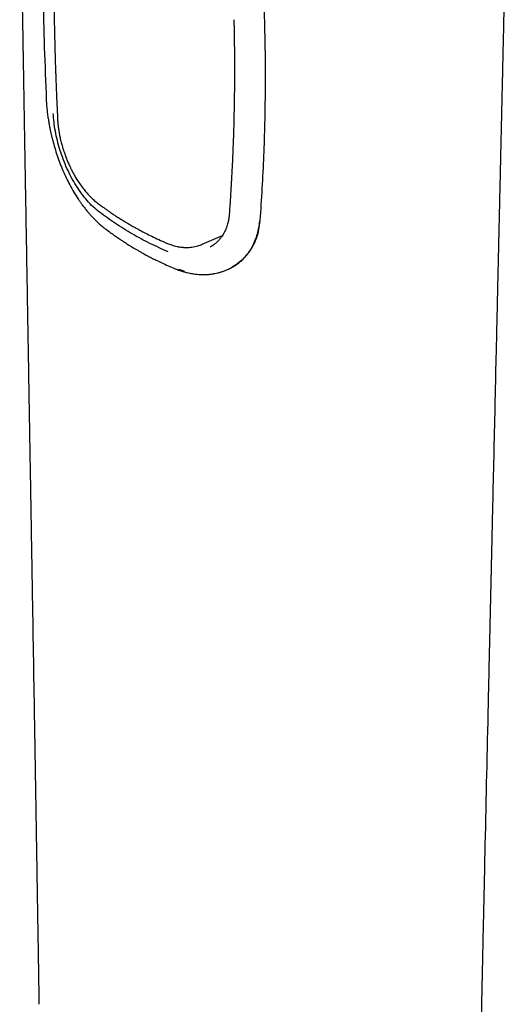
# Model space of a CAD drawing. Header units: millimetres. Extents: x 8 to 1937, y 12 to 2736.
# Tile 11 of 136: x 1442 to 1478, y 555 to 627. Entities that reach past the tile are written whole.
import ezdxf

# ---------------------------------------------------------------- set-up
doc = ezdxf.new("R2010")
doc.units = ezdxf.units.MM

msp = doc.modelspace()

# ---------------------------------------------------------------- linework, layer by layer
at = {"color": 7, "linetype": 'Continuous', "lineweight": 30}
for p, q in [((1455.37, 610.888), (1456.868, 611.551)), ((1455.366, 610.896), (1455.358, 610.893)), ((1457.591, 609.204), (1457.639, 609.232))]:
    msp.add_line(p, q, dxfattribs=at)
for points, knots in [([(1443.243, 643.663), (1443.353, 642.865), (1443.574, 641.27), (1443.639, 638.614), (1443.588, 635.842), (1443.583, 632.736), (1443.615, 629.268), (1443.704, 625.44), (1443.809, 622.843), (1443.862, 621.545)], [0, 0, 0, 0, 0.1249219, 0.2498099, 0.3747876, 0.4997874, 0.6664825, 0.8332242, 1, 1, 1, 1]), ([(1441.898, 639.574), (1441.901, 639.428), (1441.91, 638.911), (1441.924, 638.043), (1441.942, 636.99), (1441.958, 636), (1441.974, 635.073), (1441.988, 634.21), (1442.001, 633.429), (1442.013, 632.728), (1442.023, 632.103), (1442.033, 631.531), (1442.042, 631.009), (1442.05, 630.521), (1442.065, 629.634), (1442.087, 628.323), (1442.117, 626.578), (1442.15, 624.606), (1442.187, 622.421), (1442.228, 620.045), (1442.268, 617.703), (1442.309, 615.315), (1442.35, 612.866), (1442.385, 610.846), (1442.411, 609.327), (1442.428, 608.302), (1442.446, 607.245), (1442.467, 606.023), (1442.491, 604.627), (1442.518, 603.047), (1442.542, 601.64), (1442.563, 600.432), (1442.579, 599.458), (1442.595, 598.513), (1442.612, 597.552), (1442.628, 596.58), (1442.645, 595.601), (1442.66, 594.67), (1442.675, 593.787), (1442.69, 592.935), (1442.704, 592.088), (1442.721, 591.107), (1442.74, 589.976), (1442.761, 588.689), (1442.784, 587.369), (1442.852, 583.294), (1442.92, 579.208), (1442.988, 575.113), (1443.011, 573.748), (1443.033, 572.389), (1443.055, 571.054), (1443.076, 569.761), (1443.097, 568.522), (1443.112, 567.579), (1443.123, 566.896), (1443.131, 566.438), (1443.139, 565.93), (1443.148, 565.37), (1443.158, 564.764), (1443.169, 564.11), (1443.18, 563.411), (1443.192, 562.662), (1443.206, 561.857), (1443.22, 560.996), (1443.234, 560.079), (1443.25, 559.11), (1443.267, 558.089), (1443.284, 557.017), (1443.302, 555.893), (1443.314, 555.127), (1443.321, 554.735)], [0, 0, 0, 0, 0.005152, 0.018297, 0.030705, 0.042373, 0.053297, 0.063477, 0.072911, 0.080903, 0.088267, 0.095005, 0.101116, 0.106715, 0.112293, 0.132472, 0.153063, 0.174023, 0.202179, 0.230332, 0.258049, 0.285026, 0.314774, 0.344668, 0.356456, 0.368485, 0.380944, 0.393834, 0.41169, 0.430311, 0.449696, 0.461458, 0.473005, 0.484142, 0.494868, 0.506978, 0.518518, 0.52949, 0.539891, 0.54974, 0.559624, 0.569838, 0.584419, 0.599622, 0.615338, 0.631105, 0.743727, 0.759816, 0.775904, 0.791993, 0.807871, 0.823112, 0.837705, 0.85165, 0.856466, 0.861851, 0.867841, 0.874437, 0.881638, 0.889299, 0.897544, 0.906372, 0.915784, 0.925991, 0.936806, 0.948228, 0.960256, 0.972894, 0.986141, 1, 1, 1, 1]), ([(1475.931, 551.034), (1475.937, 551.309), (1475.948, 551.839), (1475.964, 552.602), (1475.979, 553.303), (1475.993, 553.942), (1476.005, 554.519), (1476.015, 555.004), (1476.024, 555.405), (1476.031, 555.73), (1476.037, 556.03), (1476.043, 556.318), (1476.05, 556.607), (1476.065, 557.33), (1476.09, 558.498), (1476.155, 561.498), (1476.284, 567.415), (1476.411, 573.114), (1476.502, 577.207), (1476.524, 578.181), (1476.546, 579.171), (1476.569, 580.185), (1476.592, 581.231), (1476.612, 582.104), (1476.628, 582.796), (1476.639, 583.282), (1476.649, 583.746), (1476.659, 584.17), (1476.667, 584.548), (1476.675, 584.877), (1476.681, 585.177), (1476.688, 585.474), (1476.695, 585.793), (1476.703, 586.14), (1476.714, 586.601), (1476.727, 587.176), (1476.742, 587.852), (1476.757, 588.531), (1476.772, 589.199), (1476.787, 589.858), (1476.802, 590.511), (1476.839, 592.137), (1476.927, 596.007), (1477.018, 599.982), (1477.088, 603.086), (1477.111, 604.052), (1477.133, 605.018), (1477.155, 605.988), (1477.177, 606.975), (1477.196, 607.809), (1477.212, 608.49), (1477.224, 609.004), (1477.235, 609.51), (1477.246, 609.986), (1477.256, 610.415), (1477.264, 610.794), (1477.272, 611.132), (1477.279, 611.458), (1477.287, 611.803), (1477.296, 612.191), (1477.306, 612.619), (1477.316, 613.078), (1477.331, 613.725), (1477.35, 614.532), (1477.371, 615.485), (1477.392, 616.41), (1477.413, 617.322), (1477.433, 618.201), (1477.453, 619.059), (1477.472, 619.907), (1477.492, 620.788), (1477.509, 621.538), (1477.522, 622.133), (1477.532, 622.546), (1477.54, 622.917), (1477.548, 623.249), (1477.555, 623.566), (1477.563, 623.922), (1477.572, 624.348), (1477.584, 624.854), (1477.596, 625.402), (1477.609, 625.969), (1477.623, 626.585), (1477.638, 627.24), (1477.653, 627.931), (1477.675, 628.89), (1477.703, 630.123), (1477.737, 631.624), (1477.761, 632.723), (1477.777, 633.426), (1477.784, 633.758), (1477.793, 634.12), (1477.802, 634.527), (1477.812, 634.98), (1477.824, 635.514), (1477.838, 636.135), (1477.853, 636.848), (1477.871, 637.625), (1477.883, 638.165), (1477.889, 638.446)], [0, 0, 0, 0, 0.009446, 0.018183, 0.026212, 0.033532, 0.040144, 0.046048, 0.05019, 0.053895, 0.057216, 0.060499, 0.063805, 0.067133, 0.085347, 0.103905, 0.170184, 0.288524, 0.299569, 0.31065, 0.321966, 0.333546, 0.345453, 0.357869, 0.363496, 0.369206, 0.374573, 0.379417, 0.38374, 0.387541, 0.390713, 0.39406, 0.397715, 0.401677, 0.405946, 0.413531, 0.421412, 0.429173, 0.436814, 0.444335, 0.45178, 0.459223, 0.50016, 0.584553, 0.595605, 0.606656, 0.617707, 0.628757, 0.639914, 0.651575, 0.657364, 0.663279, 0.669234, 0.67471, 0.679616, 0.683954, 0.687723, 0.691197, 0.695148, 0.699576, 0.704482, 0.709855, 0.715319, 0.726673, 0.737545, 0.748007, 0.758422, 0.768836, 0.778163, 0.787841, 0.797921, 0.808384, 0.813592, 0.818319, 0.822565, 0.826328, 0.829709, 0.833428, 0.838527, 0.84432, 0.850788, 0.857358, 0.863769, 0.871924, 0.879808, 0.887468, 0.904831, 0.922131, 0.938944, 0.942567, 0.946228, 0.950348, 0.954999, 0.960182, 0.965897, 0.973315, 0.981471, 0.990366, 1, 1, 1, 1]), ([(1444.426, 634.808), (1444.424, 634.593), (1444.418, 634.181), (1444.413, 633.592), (1444.409, 633.06), (1444.407, 632.587), (1444.406, 632.172), (1444.406, 631.798), (1444.406, 631.446), (1444.407, 631.096), (1444.408, 630.746), (1444.412, 630.079), (1444.42, 629.093), (1444.437, 627.943), (1444.456, 626.947), (1444.474, 626.12), (1444.495, 625.322), (1444.512, 624.731), (1444.524, 624.325), (1444.532, 624.07), (1444.542, 623.775), (1444.554, 623.439), (1444.567, 623.061), (1444.584, 622.613), (1444.605, 622.089), (1444.63, 621.482), (1444.659, 620.817), (1444.681, 620.353), (1444.693, 620.111)], [0, 0, 0, 0, 0.045148, 0.086182, 0.123105, 0.155919, 0.184625, 0.209225, 0.233609, 0.257444, 0.281574, 0.305998, 0.395019, 0.484382, 0.541248, 0.598103, 0.65261, 0.703029, 0.717584, 0.734634, 0.754443, 0.777008, 0.802332, 0.830415, 0.867056, 0.907532, 0.951846, 1, 1, 1, 1]), ([(1459.99, 627.228), (1459.982, 627.494), (1459.967, 628.005), (1459.937, 628.736), (1459.903, 629.398), (1459.868, 629.93), (1459.837, 630.343), (1459.81, 630.653), (1459.781, 630.943), (1459.746, 631.247), (1459.698, 631.609), (1459.631, 632.038), (1459.546, 632.512), (1459.455, 632.964), (1459.359, 633.4), (1459.259, 633.831), (1459.145, 634.301), (1459.062, 634.627), (1459.019, 634.798)], [0, 0, 0, 0, 0.101308, 0.194122, 0.27845, 0.354299, 0.39764, 0.437638, 0.474298, 0.510456, 0.556545, 0.617868, 0.682061, 0.74915, 0.803248, 0.862884, 0.928467, 1, 1, 1, 1]), ([(1457.705, 627.485), (1457.71, 627.263), (1457.72, 626.839), (1457.731, 626.235), (1457.739, 625.692), (1457.744, 625.212), (1457.747, 624.792), (1457.749, 624.415), (1457.75, 624.06), (1457.75, 623.707), (1457.75, 623.353), (1457.747, 622.681), (1457.737, 621.693), (1457.715, 620.491), (1457.686, 619.38), (1457.651, 618.349), (1457.62, 617.579), (1457.598, 617.082), (1457.589, 616.876), (1457.58, 616.695), (1457.573, 616.551), (1457.568, 616.44), (1457.563, 616.355), (1457.559, 616.264), (1457.552, 616.138), (1457.543, 615.957), (1457.53, 615.715), (1457.513, 615.416), (1457.493, 615.061), (1457.468, 614.65), (1457.438, 614.182), (1457.404, 613.659), (1457.377, 613.292), (1457.364, 613.099)], [0, 0, 0, 0, 0.045553, 0.086913, 0.124082, 0.157062, 0.185854, 0.210458, 0.234928, 0.259014, 0.283401, 0.308088, 0.398015, 0.488323, 0.55813, 0.629832, 0.703818, 0.719652, 0.734406, 0.747115, 0.757777, 0.76472, 0.7704, 0.775732, 0.783891, 0.796919, 0.813943, 0.834964, 0.859982, 0.888996, 0.922004, 0.959006, 1, 1, 1, 1]), ([(1459.647, 612.637), (1459.703, 613.435), (1459.814, 615.025), (1459.929, 617.424), (1460.007, 619.834), (1460.044, 622.268), (1460.043, 624.734), (1460.008, 626.395), (1459.99, 627.228)], [0, 0, 0, 0, 0.1668, 0.332532, 0.4972, 0.663713, 0.831313, 1, 1, 1, 1]), ([(1443.855, 621.571), (1443.864, 621.425), (1443.88, 621.148), (1443.922, 620.736), (1443.97, 620.358), (1444.022, 620.017), (1444.075, 619.715), (1444.126, 619.453), (1444.175, 619.22), (1444.223, 619.003), (1444.275, 618.786), (1444.359, 618.454), (1444.484, 618.005), (1444.663, 617.442), (1444.864, 616.882), (1445.087, 616.331), (1445.331, 615.792), (1445.6, 615.261), (1445.898, 614.729), (1446.162, 614.31), (1446.37, 614.005), (1446.5, 613.823), (1446.615, 613.67), (1446.713, 613.543), (1446.804, 613.427), (1446.911, 613.296), (1447.055, 613.128), (1447.225, 612.938), (1447.418, 612.737), (1447.625, 612.535), (1447.864, 612.319), (1448.036, 612.182), (1448.127, 612.109)], [0, 0, 0, 0, 0.044793, 0.085473, 0.122081, 0.15464, 0.183164, 0.207663, 0.228352, 0.248252, 0.268359, 0.288672, 0.340357, 0.392753, 0.445158, 0.49761, 0.55007, 0.602572, 0.657512, 0.716078, 0.740023, 0.761361, 0.779693, 0.795015, 0.807688, 0.822645, 0.844422, 0.87303, 0.898978, 0.928783, 0.962453, 1, 1, 1, 1]), ([(1447.787, 613.265), (1447.631, 613.392), (1447.318, 613.645), (1446.872, 614.113), (1446.451, 614.638), (1446.059, 615.218), (1445.701, 615.84), (1445.381, 616.497), (1445.101, 617.177), (1444.864, 617.87), (1444.67, 618.567), (1444.523, 619.255), (1444.423, 619.926), (1444.393, 620.35), (1444.377, 620.561)], [0, 0, 0, 0, 0.083565, 0.167097, 0.250675, 0.334257, 0.417766, 0.501172, 0.584499, 0.667742, 0.750896, 0.834, 0.917022, 1, 1, 1, 1]), ([(1444.693, 620.111), (1444.7, 619.99), (1444.715, 619.758), (1444.758, 619.409), (1444.811, 619.084), (1444.877, 618.755), (1444.954, 618.431), (1445.039, 618.12), (1445.118, 617.863), (1445.186, 617.657), (1445.261, 617.445), (1445.349, 617.214), (1445.443, 616.986), (1445.523, 616.802), (1445.597, 616.641), (1445.691, 616.446), (1445.82, 616.195), (1445.98, 615.907), (1446.172, 615.594), (1446.392, 615.266), (1446.629, 614.95), (1446.878, 614.654), (1447.131, 614.383), (1447.411, 614.116), (1447.611, 613.959), (1447.714, 613.878)], [0, 0, 0, 0, 0.055618, 0.106786, 0.153665, 0.196353, 0.247214, 0.290677, 0.326768, 0.355494, 0.377389, 0.416481, 0.453658, 0.475259, 0.496359, 0.523989, 0.561615, 0.609242, 0.656604, 0.710987, 0.772451, 0.823241, 0.878078, 0.936988, 1, 1, 1, 1]), ([(1447.714, 613.878), (1447.803, 613.813), (1447.97, 613.689), (1448.207, 613.519), (1448.414, 613.374), (1448.589, 613.254), (1448.734, 613.156), (1448.856, 613.075), (1449.034, 612.958), (1449.288, 612.795), (1449.578, 612.614), (1449.852, 612.45), (1450.116, 612.295), (1450.427, 612.118), (1450.787, 611.921), (1451.197, 611.705), (1451.659, 611.473), (1452.174, 611.228), (1452.54, 611.066), (1452.731, 610.982)], [0, 0, 0, 0, 0.0578155, 0.1086561, 0.152543, 0.1894919, 0.2195143, 0.243141, 0.2658235, 0.3307902, 0.3995597, 0.4434863, 0.4962535, 0.5578969, 0.6284267, 0.7078621, 0.7962349, 0.8935921, 1, 1, 1, 1]), ([(1452.862, 610.335), (1452.407, 610.536), (1451.497, 610.938), (1450.202, 611.64), (1448.957, 612.406), (1448.177, 612.979), (1447.787, 613.265)], [0, 0, 0, 0, 0.25027, 0.500043, 0.749799, 1, 1, 1, 1]), ([(1457.364, 613.099), (1457.353, 612.994), (1457.334, 612.796), (1457.281, 612.533), (1457.223, 612.318), (1457.165, 612.145), (1457.107, 612), (1457.05, 611.872), (1456.99, 611.755), (1456.919, 611.628), (1456.829, 611.485), (1456.711, 611.325), (1456.569, 611.158), (1456.399, 610.993), (1456.198, 610.83), (1456.044, 610.736), (1455.963, 610.687)], [0, 0, 0, 0, 0.0981, 0.183327, 0.255714, 0.315279, 0.365565, 0.412992, 0.457697, 0.500986, 0.563874, 0.633309, 0.709561, 0.795657, 0.89246, 1, 1, 1, 1]), ([(1459.588, 612.602), (1459.571, 612.441), (1459.537, 612.111), (1459.427, 611.632), (1459.268, 611.157), (1459.072, 610.738), (1458.851, 610.373), (1458.616, 610.06), (1458.403, 609.828), (1458.229, 609.665), (1458.107, 609.561), (1457.98, 609.46), (1457.846, 609.364), (1457.715, 609.277), (1457.626, 609.225), (1457.584, 609.201)], [0, 0, 0, 0, 0.107839, 0.220729, 0.338713, 0.461828, 0.557136, 0.655338, 0.756445, 0.796971, 0.837947, 0.879375, 0.921255, 0.963588, 1, 1, 1, 1]), ([(1457.638, 609.234), (1457.787, 609.327), (1458.089, 609.515), (1458.48, 609.871), (1458.819, 610.27), (1459.127, 610.749), (1459.382, 611.313), (1459.571, 611.959), (1459.622, 612.414), (1459.647, 612.637)], [0, 0, 0, 0, 0.1329596, 0.2691631, 0.4011964, 0.5290931, 0.6932089, 0.8501403, 1, 1, 1, 1]), ([(1448.127, 612.109), (1448.248, 612.017), (1448.479, 611.841), (1448.814, 611.599), (1449.114, 611.388), (1449.38, 611.209), (1449.61, 611.057), (1449.801, 610.935), (1449.953, 610.84), (1450.075, 610.764), (1450.188, 610.695), (1450.305, 610.624), (1450.448, 610.54), (1450.618, 610.44), (1450.819, 610.325), (1451.05, 610.196), (1451.32, 610.05), (1451.635, 609.886), (1451.996, 609.704), (1452.405, 609.508), (1452.864, 609.299), (1453.19, 609.161), (1453.362, 609.089)], [0, 0, 0, 0, 0.076653, 0.145508, 0.206623, 0.260039, 0.305784, 0.343877, 0.372795, 0.394958, 0.415509, 0.438193, 0.46301, 0.49768, 0.535804, 0.578154, 0.62847, 0.687247, 0.753208, 0.827329, 0.909599, 1, 1, 1, 1]), ([(1452.731, 610.982), (1452.833, 610.941), (1453.021, 610.864), (1453.283, 610.785), (1453.501, 610.732), (1453.676, 610.7), (1453.808, 610.681), (1453.91, 610.67), (1454, 610.663), (1454.098, 610.657), (1454.231, 610.654), (1454.406, 610.658), (1454.617, 610.678), (1454.829, 610.714), (1455.03, 610.764), (1455.209, 610.821), (1455.321, 610.868), (1455.374, 610.89)], [0, 0, 0, 0, 0.109314, 0.203304, 0.28205, 0.34561, 0.394026, 0.427081, 0.458219, 0.494624, 0.536292, 0.609446, 0.694681, 0.783366, 0.863799, 0.935995, 1, 1, 1, 1]), ([(1453.362, 609.089), (1453.478, 609.043), (1453.694, 608.958), (1453.994, 608.864), (1454.242, 608.799), (1454.444, 608.755), (1454.615, 608.724), (1454.797, 608.696), (1455.003, 608.672), (1455.246, 608.655), (1455.51, 608.651), (1455.788, 608.662), (1456.059, 608.689), (1456.306, 608.729), (1456.506, 608.773), (1456.682, 608.82), (1456.859, 608.874), (1457.074, 608.952), (1457.325, 609.059), (1457.497, 609.153), (1457.589, 609.203)], [0, 0, 0, 0, 0.077907, 0.14443, 0.199548, 0.243257, 0.279583, 0.3142, 0.365226, 0.418377, 0.479808, 0.546078, 0.611701, 0.671237, 0.724705, 0.758896, 0.803253, 0.858195, 0.923764, 1, 1, 1, 1]), ([(1454.07, 608.89), (1453.984, 608.914), (1453.842, 608.953), (1453.7, 609.009), (1453.643, 609.031)], [0, 0, 0, 0, 0.601798, 1, 1, 1, 1])]:
    msp.add_open_spline(points, degree=3, knots=knots, dxfattribs=at)

doc.saveas('drawing.dxf')
